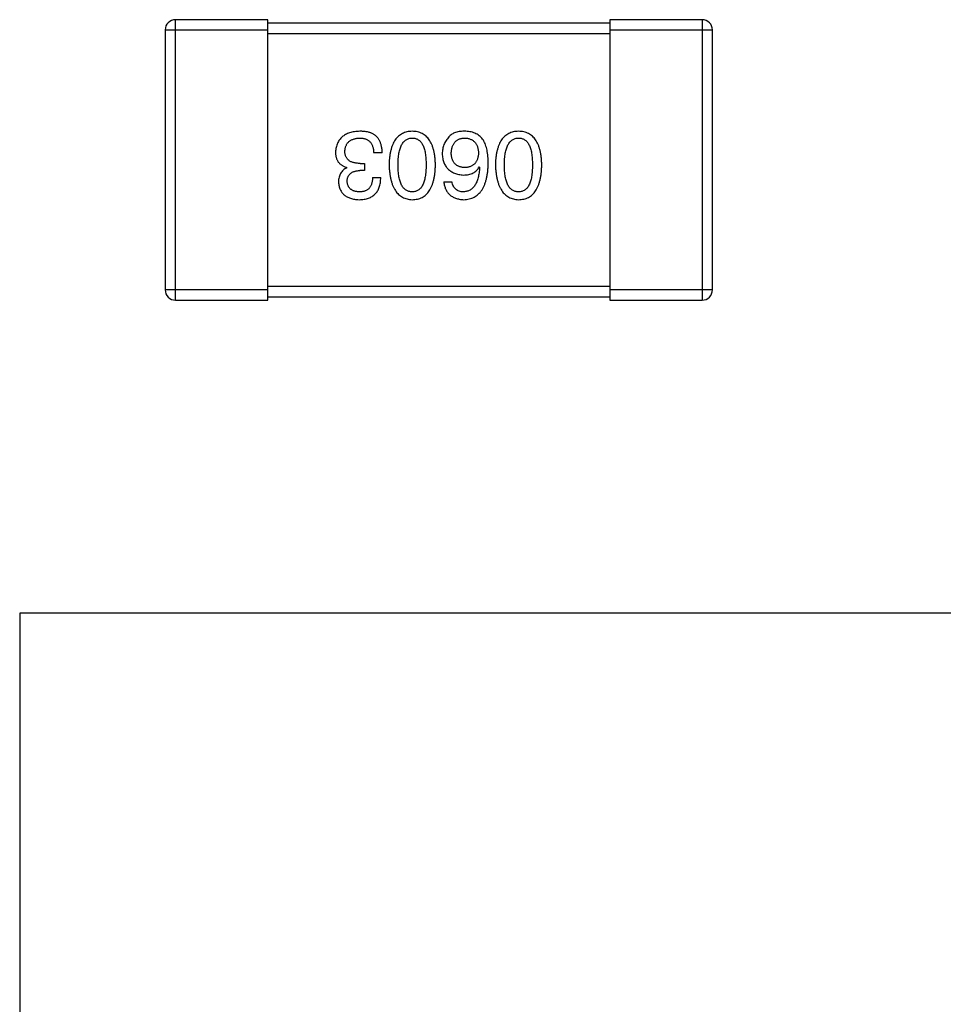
# Model space of a CAD drawing. Header units: millimetres. Extents: x 134 to 283, y 142 to 332.
# Tile 102 of 145: x 157.16 to 159.86, y 281.15 to 284.03. Entities that reach past the tile are written whole.
import ezdxf

# ---------------------------------------------------------------- set-up
doc = ezdxf.new("R2010")
doc.units = ezdxf.units.MM
doc.header["$LTSCALE"] = 0.1
doc.layers.get('0').update_dxf_attribs({"linetype": 'CONTINUOUS'})

msp = doc.modelspace()

# ---------------------------------------------------------------- linework, layer by layer
at = {"color": 7, "linetype": 'Continuous'}
for p, q in [((157.6147, 283.2137), (157.6147, 284.0337)), ((157.8847, 284.0337), (157.6147, 284.0337)), ((157.8847, 283.2137), (157.8847, 284.0337)), ((158.8847, 284.0237), (157.8847, 284.0237)), ((158.8847, 284.0337), (158.8847, 283.2137)), ((159.1547, 284.0337), (158.8847, 284.0337)), ((159.1547, 284.0337), (159.1547, 283.2137)), ((157.5847, 284.0037), (157.5847, 283.2437)), ((157.5847, 284.0037), (157.8847, 284.0037)), ((157.8847, 283.9937), (158.8847, 283.9937)), ((158.8847, 284.0037), (159.1847, 284.0037)), ((159.1847, 283.2437), (159.1847, 284.0037)), ((158.2194, 283.644), (158.1943, 283.644)), ((158.1156, 283.6003), (158.1156, 283.6014)), ((158.167, 283.5927), (158.1539, 283.5927)), ((158.1549, 283.6134), (158.167, 283.6134)), ((158.167, 283.6134), (158.167, 283.5927)), ((158.503, 283.6036), (158.5041, 283.6025)), ((158.191, 283.5719), (158.2151, 283.5719)), ((158.3991, 283.5599), (158.4232, 283.5599)), ((157.8847, 283.2437), (157.5847, 283.2437)), ((158.8847, 283.2537), (157.8847, 283.2537)), ((159.1847, 283.2437), (158.8847, 283.2437)), ((157.6147, 283.2137), (157.8847, 283.2137)), ((157.8847, 283.2237), (158.8847, 283.2237)), ((158.8847, 283.2137), (159.1547, 283.2137)), ((157.1595, 282.2989), (157.1595, 276.3989)), ((162.5595, 282.2989), (157.1595, 282.2989))]:
    msp.add_line(p, q, dxfattribs=at)
for centre, start, end in [((157.6147, 284.0037), 90, 180), ((159.1547, 284.0037), 0, 90), ((157.6147, 283.2437), 180, 270), ((159.1547, 283.2437), 270, 0)]:
    msp.add_arc(centre, 0.03, start, end, dxfattribs=at)
for points, knots in [([(158.1539, 283.7074), (158.1511, 283.7073), (158.1458, 283.707), (158.138, 283.7061), (158.1308, 283.7047), (158.1241, 283.7029), (158.1179, 283.7006), (158.1121, 283.6979), (158.1069, 283.6947), (158.1022, 283.6911), (158.098, 283.687), (158.0942, 283.6825), (158.091, 283.6776), (158.0884, 283.6721), (158.0862, 283.6663), (158.0845, 283.66), (158.0833, 283.6533), (158.083, 283.6486), (158.0828, 283.6462)], [0, 0, 0, 0, 0.078078, 0.151942, 0.221594, 0.28726, 0.350176, 0.409768, 0.467648, 0.523784, 0.578904, 0.634014, 0.689819, 0.746826, 0.805875, 0.867063, 0.931764, 1, 1, 1, 1]), ([(158.1899, 283.7008), (158.1888, 283.7014), (158.1864, 283.7025), (158.1827, 283.7038), (158.1786, 283.7049), (158.1743, 283.7058), (158.1696, 283.7065), (158.1646, 283.7071), (158.1593, 283.7073), (158.1557, 283.7074), (158.1539, 283.7074)], [0, 0, 0, 0, 0.101955, 0.208983, 0.322698, 0.44339, 0.570851, 0.70629, 0.84885, 1, 1, 1, 1]), ([(158.3071, 283.7074), (158.3045, 283.7073), (158.2993, 283.707), (158.2918, 283.7058), (158.2848, 283.7037), (158.2782, 283.701), (158.2722, 283.6975), (158.2667, 283.6932), (158.2617, 283.6881), (158.2572, 283.6823), (158.2532, 283.6757), (158.2497, 283.6684), (158.2467, 283.6603), (158.2443, 283.6515), (158.2422, 283.642), (158.2408, 283.6316), (158.2397, 283.6206), (158.2395, 283.613), (158.2393, 283.609)], [0, 0, 0, 0, 0.059134, 0.115603, 0.169236, 0.221572, 0.273254, 0.32474, 0.377319, 0.431815, 0.488555, 0.548609, 0.612242, 0.680182, 0.75251, 0.829782, 0.91231, 1, 1, 1, 1]), ([(158.3749, 283.609), (158.3747, 283.613), (158.3745, 283.6206), (158.3734, 283.6316), (158.372, 283.642), (158.3699, 283.6515), (158.3675, 283.6603), (158.3645, 283.6684), (158.361, 283.6757), (158.357, 283.6822), (158.3525, 283.6881), (158.3475, 283.6932), (158.342, 283.6975), (158.336, 283.701), (158.3294, 283.7037), (158.3224, 283.7058), (158.3149, 283.707), (158.3097, 283.7073), (158.3071, 283.7074)], [0, 0, 0, 0, 0.087693, 0.170223, 0.247496, 0.319826, 0.387768, 0.451403, 0.511459, 0.568358, 0.622671, 0.675251, 0.726739, 0.778422, 0.830759, 0.884394, 0.940865, 1, 1, 1, 1]), ([(158.4636, 283.7074), (158.4608, 283.7075), (158.4554, 283.7075), (158.4476, 283.7069), (158.4404, 283.7058), (158.4339, 283.704), (158.4281, 283.7017), (158.4229, 283.6987), (158.4182, 283.6953), (158.4157, 283.6924), (158.4144, 283.691)], [0, 0, 0, 0, 0.156782, 0.301945, 0.436395, 0.561474, 0.678489, 0.78853, 0.894967, 1, 1, 1, 1]), ([(158.515, 283.6812), (158.5135, 283.6832), (158.5106, 283.6872), (158.5053, 283.6923), (158.4997, 283.6968), (158.4934, 283.7004), (158.4867, 283.7034), (158.4795, 283.7055), (158.4717, 283.7069), (158.4664, 283.7072), (158.4636, 283.7074)], [0, 0, 0, 0, 0.125033, 0.246266, 0.36603, 0.485265, 0.606781, 0.732144, 0.862551, 1, 1, 1, 1]), ([(158.618, 283.7074), (158.6153, 283.7073), (158.6101, 283.707), (158.6026, 283.7058), (158.5956, 283.7037), (158.5891, 283.701), (158.5831, 283.6975), (158.5776, 283.6932), (158.5725, 283.6881), (158.568, 283.6823), (158.5641, 283.6757), (158.5606, 283.6684), (158.5576, 283.6603), (158.5551, 283.6515), (158.5531, 283.642), (158.5516, 283.6316), (158.5506, 283.6206), (158.5503, 283.613), (158.5502, 283.609)], [0, 0, 0, 0, 0.059134, 0.115603, 0.169236, 0.221572, 0.273254, 0.32474, 0.377319, 0.431815, 0.488555, 0.548609, 0.612242, 0.680182, 0.75251, 0.829782, 0.91231, 1, 1, 1, 1]), ([(158.6857, 283.609), (158.6856, 283.613), (158.6853, 283.6206), (158.6843, 283.6316), (158.6828, 283.642), (158.6808, 283.6515), (158.6783, 283.6603), (158.6753, 283.6684), (158.6719, 283.6757), (158.6678, 283.6822), (158.6634, 283.6881), (158.6584, 283.6932), (158.6529, 283.6975), (158.6468, 283.701), (158.6403, 283.7037), (158.6333, 283.7058), (158.6258, 283.707), (158.6206, 283.7073), (158.618, 283.7074)], [0, 0, 0, 0, 0.087693, 0.170223, 0.247496, 0.319826, 0.387768, 0.451403, 0.511459, 0.568358, 0.622671, 0.675251, 0.726739, 0.778422, 0.830759, 0.884394, 0.940865, 1, 1, 1, 1]), ([(158.1101, 283.6495), (158.1102, 283.6509), (158.1105, 283.6538), (158.1112, 283.6579), (158.1122, 283.6618), (158.1135, 283.6654), (158.1152, 283.6687), (158.1171, 283.6718), (158.1193, 283.6746), (158.1218, 283.6772), (158.1247, 283.6794), (158.1278, 283.6814), (158.1312, 283.6832), (158.135, 283.6846), (158.139, 283.6858), (158.1433, 283.6867), (158.1479, 283.6874), (158.1511, 283.6876), (158.1528, 283.6877)], [0, 0, 0, 0, 0.068514, 0.133941, 0.195994, 0.255362, 0.312994, 0.369441, 0.424687, 0.480522, 0.537148, 0.594801, 0.654411, 0.716817, 0.781981, 0.850498, 0.923306, 1, 1, 1, 1]), ([(158.1528, 283.6877), (158.1544, 283.6877), (158.1576, 283.6877), (158.1622, 283.6871), (158.1665, 283.6863), (158.1705, 283.6851), (158.1742, 283.6836), (158.1776, 283.6817), (158.1806, 283.6794), (158.1834, 283.6769), (158.1859, 283.6739), (158.188, 283.6707), (158.1899, 283.667), (158.1914, 283.6631), (158.1926, 283.6588), (158.1935, 283.6542), (158.1941, 283.6492), (158.1942, 283.6458), (158.1943, 283.644)], [0, 0, 0, 0, 0.071272, 0.13882, 0.201858, 0.262757, 0.320043, 0.376709, 0.431462, 0.486034, 0.541209, 0.597703, 0.65589, 0.717768, 0.782056, 0.850407, 0.92277, 1, 1, 1, 1]), ([(158.2194, 283.644), (158.2194, 283.6458), (158.2192, 283.6493), (158.2188, 283.6544), (158.2181, 283.6593), (158.2172, 283.6639), (158.2161, 283.6683), (158.2148, 283.6725), (158.2133, 283.6764), (158.2116, 283.6801), (158.2096, 283.6835), (158.2075, 283.6867), (158.2051, 283.6897), (158.2025, 283.6924), (158.1997, 283.6949), (158.1966, 283.6971), (158.1934, 283.6992), (158.1911, 283.7003), (158.1899, 283.7008)], [0, 0, 0, 0, 0.078937, 0.154495, 0.226898, 0.296844, 0.363348, 0.427781, 0.48946, 0.549586, 0.607902, 0.664733, 0.720805, 0.776157, 0.831175, 0.886736, 0.943094, 1, 1, 1, 1]), ([(158.2656, 283.609), (158.2656, 283.6122), (158.2657, 283.6183), (158.2661, 283.6271), (158.2669, 283.6353), (158.2681, 283.6429), (158.2695, 283.6499), (158.2713, 283.6564), (158.2734, 283.6622), (158.2758, 283.6675), (158.2786, 283.6721), (158.2817, 283.6762), (158.2851, 283.6797), (158.2889, 283.6825), (158.293, 283.6847), (158.2974, 283.6864), (158.3021, 283.6874), (158.3054, 283.6876), (158.3071, 283.6877)], [0, 0, 0, 0, 0.094834, 0.184067, 0.267029, 0.344713, 0.417334, 0.484367, 0.546941, 0.604717, 0.65953, 0.710539, 0.759381, 0.806382, 0.853027, 0.900623, 0.949121, 1, 1, 1, 1]), ([(158.3071, 283.6877), (158.3087, 283.6877), (158.3119, 283.6875), (158.3166, 283.6866), (158.3209, 283.6851), (158.3249, 283.6829), (158.3285, 283.6801), (158.3319, 283.6767), (158.3349, 283.6726), (158.3376, 283.668), (158.3399, 283.6627), (158.342, 283.6569), (158.3437, 283.6504), (158.3451, 283.6433), (158.3462, 283.6356), (158.347, 283.6273), (158.3475, 283.6184), (158.3475, 283.6122), (158.3475, 283.609)], [0, 0, 0, 0, 0.049766, 0.097012, 0.143225, 0.188786, 0.235079, 0.282962, 0.333687, 0.387747, 0.445963, 0.508657, 0.576545, 0.649868, 0.72822, 0.812712, 0.903543, 1, 1, 1, 1]), ([(158.4144, 283.691), (158.4129, 283.6893), (158.4098, 283.6858), (158.4058, 283.6803), (158.4024, 283.6744), (158.3996, 283.6684), (158.3974, 283.6621), (158.3959, 283.6555), (158.395, 283.6488), (158.3948, 283.6442), (158.3948, 283.6418)], [0, 0, 0, 0, 0.129393, 0.255335, 0.378531, 0.500878, 0.622934, 0.746191, 0.87096, 1, 1, 1, 1]), ([(158.421, 283.6429), (158.4211, 283.6447), (158.4213, 283.648), (158.422, 283.6529), (158.423, 283.6574), (158.4241, 283.6617), (158.4256, 283.6656), (158.4273, 283.6692), (158.4293, 283.6725), (158.4316, 283.6755), (158.4341, 283.6781), (158.4369, 283.6805), (158.44, 283.6825), (158.4433, 283.6842), (158.4469, 283.6856), (158.4508, 283.6866), (158.4549, 283.6874), (158.4578, 283.6876), (158.4593, 283.6877)], [0, 0, 0, 0, 0.078863, 0.153308, 0.223539, 0.289857, 0.35341, 0.413572, 0.471721, 0.528235, 0.584279, 0.638781, 0.69466, 0.751251, 0.809198, 0.869697, 0.933318, 1, 1, 1, 1]), ([(158.4593, 283.6877), (158.4608, 283.6877), (158.464, 283.6875), (158.4684, 283.6869), (158.4727, 283.686), (158.4766, 283.6846), (158.4802, 283.6831), (158.4835, 283.6811), (158.4866, 283.6789), (158.4893, 283.6763), (158.4919, 283.6734), (158.494, 283.6701), (158.4959, 283.6666), (158.4975, 283.6627), (158.4987, 283.6585), (158.4997, 283.654), (158.5005, 283.6491), (158.5007, 283.6457), (158.5008, 283.644)], [0, 0, 0, 0, 0.070403, 0.137196, 0.200053, 0.260887, 0.31876, 0.37535, 0.430743, 0.485927, 0.541678, 0.598832, 0.657726, 0.719441, 0.783504, 0.851852, 0.923533, 1, 1, 1, 1]), ([(158.5292, 283.6134), (158.5292, 283.617), (158.5291, 283.6238), (158.5284, 283.6339), (158.5274, 283.6433), (158.5257, 283.6521), (158.5238, 283.6602), (158.5214, 283.6678), (158.5185, 283.6748), (158.5161, 283.6791), (158.515, 283.6812)], [0, 0, 0, 0, 0.151498, 0.29521, 0.430242, 0.557137, 0.677306, 0.790845, 0.898111, 1, 1, 1, 1]), ([(158.5764, 283.609), (158.5765, 283.6122), (158.5765, 283.6183), (158.577, 283.6271), (158.5778, 283.6353), (158.5789, 283.6429), (158.5804, 283.6499), (158.5821, 283.6564), (158.5842, 283.6622), (158.5867, 283.6675), (158.5894, 283.6721), (158.5925, 283.6762), (158.5959, 283.6797), (158.5997, 283.6825), (158.6038, 283.6847), (158.6082, 283.6864), (158.613, 283.6874), (158.6163, 283.6876), (158.618, 283.6877)], [0, 0, 0, 0, 0.094834, 0.184067, 0.267029, 0.344713, 0.417334, 0.484367, 0.546941, 0.604717, 0.65953, 0.710539, 0.759381, 0.806382, 0.853027, 0.900623, 0.949121, 1, 1, 1, 1]), ([(158.618, 283.6877), (158.6196, 283.6877), (158.6228, 283.6875), (158.6274, 283.6866), (158.6318, 283.6851), (158.6357, 283.6829), (158.6394, 283.6801), (158.6428, 283.6767), (158.6458, 283.6726), (158.6484, 283.668), (158.6508, 283.6627), (158.6529, 283.6569), (158.6545, 283.6504), (158.656, 283.6433), (158.6571, 283.6356), (158.6578, 283.6273), (158.6583, 283.6184), (158.6584, 283.6122), (158.6584, 283.609)], [0, 0, 0, 0, 0.049766, 0.097012, 0.143225, 0.188786, 0.235079, 0.282962, 0.333687, 0.387747, 0.445963, 0.508657, 0.576545, 0.649868, 0.72822, 0.812712, 0.903543, 1, 1, 1, 1]), ([(158.0828, 283.6462), (158.0828, 283.6448), (158.0829, 283.642), (158.0833, 283.6379), (158.0839, 283.634), (158.0848, 283.6303), (158.0859, 283.6268), (158.0874, 283.6235), (158.089, 283.6204), (158.0909, 283.6175), (158.0931, 283.6148), (158.0956, 283.6123), (158.0983, 283.61), (158.1013, 283.6078), (158.1045, 283.6059), (158.1079, 283.6041), (158.1117, 283.6027), (158.1143, 283.6018), (158.1156, 283.6014)], [0, 0, 0, 0, 0.071215, 0.138707, 0.20396, 0.266995, 0.327734, 0.387609, 0.445602, 0.503345, 0.561136, 0.618597, 0.677672, 0.738255, 0.799989, 0.863961, 0.930555, 1, 1, 1, 1]), ([(158.1549, 283.6134), (158.1531, 283.6134), (158.1496, 283.6135), (158.1446, 283.6139), (158.1398, 283.6146), (158.1354, 283.6156), (158.1314, 283.6168), (158.1276, 283.6184), (158.1243, 283.6203), (158.1213, 283.6224), (158.1187, 283.6248), (158.1164, 283.6275), (158.1144, 283.6304), (158.1128, 283.6337), (158.1116, 283.6373), (158.1107, 283.6411), (158.1102, 283.6452), (158.1102, 283.648), (158.1101, 283.6495)], [0, 0, 0, 0, 0.082495, 0.159728, 0.232496, 0.300725, 0.365163, 0.425859, 0.483728, 0.538892, 0.592921, 0.646195, 0.699968, 0.754746, 0.811387, 0.870806, 0.933482, 1, 1, 1, 1]), ([(158.5008, 283.644), (158.5007, 283.6423), (158.5004, 283.6391), (158.4998, 283.6343), (158.4987, 283.6299), (158.4975, 283.6258), (158.496, 283.622), (158.4941, 283.6186), (158.4921, 283.6154), (158.4896, 283.6126), (158.4869, 283.61), (158.484, 283.6079), (158.4808, 283.6059), (158.4772, 283.6044), (158.4734, 283.6031), (158.4693, 283.6022), (158.4649, 283.6016), (158.4619, 283.6015), (158.4603, 283.6014)], [0, 0, 0, 0, 0.076072, 0.148369, 0.216753, 0.281358, 0.342792, 0.401604, 0.458929, 0.514444, 0.569818, 0.625343, 0.681554, 0.739608, 0.800134, 0.863477, 0.929547, 1, 1, 1, 1]), ([(158.3948, 283.6418), (158.3949, 283.6395), (158.3951, 283.6349), (158.3961, 283.6283), (158.3975, 283.6221), (158.3993, 283.6163), (158.4017, 283.6109), (158.4045, 283.6059), (158.4077, 283.6013), (158.4114, 283.5972), (158.4155, 283.5935), (158.4201, 283.5902), (158.4252, 283.5874), (158.4307, 283.585), (158.4366, 283.5829), (158.443, 283.5814), (158.4499, 283.5802), (158.4546, 283.5798), (158.4571, 283.5795)], [0, 0, 0, 0, 0.071527, 0.139094, 0.20346, 0.264939, 0.323904, 0.381383, 0.437591, 0.493343, 0.549401, 0.606085, 0.664838, 0.725424, 0.788712, 0.855452, 0.925772, 1, 1, 1, 1]), ([(158.4603, 283.6014), (158.4588, 283.6015), (158.4559, 283.6016), (158.4517, 283.6022), (158.4477, 283.6031), (158.444, 283.6043), (158.4406, 283.6059), (158.4374, 283.6077), (158.4345, 283.6098), (158.4319, 283.6123), (158.4296, 283.6151), (158.4275, 283.6181), (158.4257, 283.6215), (158.4242, 283.6252), (158.423, 283.6292), (158.422, 283.6335), (158.4213, 283.6381), (158.4211, 283.6413), (158.421, 283.6429)], [0, 0, 0, 0, 0.069884, 0.136529, 0.199638, 0.259844, 0.317774, 0.374356, 0.430026, 0.485148, 0.5409, 0.597889, 0.657472, 0.718614, 0.783613, 0.85129, 0.923712, 1, 1, 1, 1]), ([(158.1156, 283.6003), (158.1137, 283.5993), (158.11, 283.5975), (158.105, 283.5938), (158.1008, 283.5894), (158.0974, 283.5845), (158.0948, 283.5789), (158.0929, 283.5727), (158.0917, 283.5659), (158.0916, 283.5612), (158.0916, 283.5588)], [0, 0, 0, 0, 0.125227, 0.244792, 0.361427, 0.478215, 0.59667, 0.722058, 0.856314, 1, 1, 1, 1]), ([(158.1167, 283.561), (158.1168, 283.5622), (158.1169, 283.5646), (158.1174, 283.5681), (158.1182, 283.5714), (158.1193, 283.5744), (158.1207, 283.5772), (158.1224, 283.5798), (158.1243, 283.5821), (158.1265, 283.5843), (158.129, 283.5861), (158.1317, 283.5877), (158.1347, 283.5892), (158.138, 283.5903), (158.1416, 283.5912), (158.1455, 283.592), (158.1496, 283.5925), (158.1524, 283.5926), (158.1539, 283.5927)], [0, 0, 0, 0, 0.067741, 0.131599, 0.192143, 0.249977, 0.306453, 0.361639, 0.416449, 0.471489, 0.527582, 0.584873, 0.644974, 0.70814, 0.77492, 0.845909, 0.920585, 1, 1, 1, 1]), ([(158.2393, 283.609), (158.2395, 283.605), (158.2399, 283.5972), (158.241, 283.5859), (158.2426, 283.5754), (158.2447, 283.5656), (158.2472, 283.5565), (158.2502, 283.5482), (158.2537, 283.5407), (158.2577, 283.5339), (158.2622, 283.5279), (158.2672, 283.5226), (158.2727, 283.5181), (158.2786, 283.5144), (158.2851, 283.5115), (158.292, 283.5093), (158.2994, 283.5079), (158.3045, 283.5076), (158.3071, 283.5074)], [0, 0, 0, 0, 0.088475, 0.171606, 0.249595, 0.322626, 0.391327, 0.455765, 0.516374, 0.573675, 0.628522, 0.681161, 0.732559, 0.783563, 0.83504, 0.887639, 0.942585, 1, 1, 1, 1]), ([(158.3071, 283.5304), (158.3054, 283.5304), (158.3022, 283.5305), (158.2974, 283.5314), (158.293, 283.533), (158.2888, 283.5352), (158.2851, 283.538), (158.2816, 283.5414), (158.2786, 283.5455), (158.2758, 283.5501), (158.2734, 283.5554), (158.2713, 283.5612), (158.2695, 283.5677), (158.2681, 283.5748), (158.2669, 283.5825), (158.2661, 283.5908), (158.2657, 283.5997), (158.2656, 283.6059), (158.2656, 283.609)], [0, 0, 0, 0, 0.050604, 0.098688, 0.145699, 0.191791, 0.238625, 0.286717, 0.337546, 0.391814, 0.449755, 0.512106, 0.579685, 0.652048, 0.730262, 0.814146, 0.904281, 1, 1, 1, 1]), ([(158.3071, 283.5074), (158.3097, 283.5075), (158.3149, 283.5078), (158.3224, 283.509), (158.3294, 283.5112), (158.336, 283.514), (158.342, 283.5177), (158.3475, 283.5221), (158.3525, 283.5274), (158.357, 283.5334), (158.361, 283.5402), (158.3645, 283.5477), (158.3675, 283.5561), (158.3699, 283.5652), (158.372, 283.575), (158.3734, 283.5857), (158.3745, 283.5971), (158.3747, 283.605), (158.3749, 283.609)], [0, 0, 0, 0, 0.057911, 0.113262, 0.165956, 0.217443, 0.268511, 0.319665, 0.372, 0.426129, 0.483365, 0.543779, 0.607756, 0.676562, 0.749704, 0.827713, 0.911177, 1, 1, 1, 1]), ([(158.3475, 283.609), (158.3475, 283.6059), (158.3475, 283.5997), (158.347, 283.5908), (158.3462, 283.5825), (158.3452, 283.5748), (158.3436, 283.5677), (158.342, 283.5612), (158.3399, 283.5554), (158.3376, 283.5501), (158.3349, 283.5455), (158.3319, 283.5414), (158.3285, 283.538), (158.3249, 283.5352), (158.3209, 283.533), (158.3166, 283.5314), (158.3119, 283.5305), (158.3087, 283.5304), (158.3071, 283.5304)], [0, 0, 0, 0, 0.096452, 0.187278, 0.271765, 0.350519, 0.423437, 0.491321, 0.554011, 0.612224, 0.666281, 0.717003, 0.764884, 0.811423, 0.856783, 0.902993, 0.950236, 1, 1, 1, 1]), ([(158.4571, 283.5074), (158.4599, 283.5076), (158.4654, 283.5079), (158.4734, 283.5094), (158.4809, 283.5116), (158.4878, 283.5147), (158.4943, 283.5186), (158.5001, 283.5233), (158.5055, 283.5287), (158.5102, 283.535), (158.5145, 283.5421), (158.5182, 283.5499), (158.5214, 283.5586), (158.524, 283.568), (158.5262, 283.5782), (158.5277, 283.5893), (158.5288, 283.6011), (158.5291, 283.6092), (158.5292, 283.6134)], [0, 0, 0, 0, 0.058957, 0.115262, 0.16907, 0.221312, 0.273147, 0.324961, 0.377649, 0.432026, 0.488925, 0.549039, 0.612912, 0.680653, 0.753056, 0.830314, 0.912483, 1, 1, 1, 1]), ([(158.4571, 283.5795), (158.4597, 283.5796), (158.4648, 283.5797), (158.4721, 283.5809), (158.4788, 283.5828), (158.485, 283.5854), (158.4905, 283.5888), (158.4953, 283.593), (158.4996, 283.5979), (158.5018, 283.6017), (158.503, 283.6036)], [0, 0, 0, 0, 0.144617, 0.279572, 0.40596, 0.526097, 0.64389, 0.760003, 0.877724, 1, 1, 1, 1]), ([(158.5041, 283.6025), (158.5039, 283.5997), (158.5035, 283.5942), (158.5024, 283.5862), (158.5012, 283.5788), (158.4996, 283.5719), (158.4977, 283.5655), (158.4955, 283.5596), (158.4931, 283.5543), (158.4903, 283.5495), (158.4871, 283.5453), (158.4838, 283.5415), (158.4801, 283.5383), (158.476, 283.5356), (158.4717, 283.5334), (158.4671, 283.5319), (158.4622, 283.5307), (158.4588, 283.5305), (158.4571, 283.5304)], [0, 0, 0, 0, 0.089218, 0.173709, 0.252753, 0.326963, 0.397099, 0.462534, 0.524018, 0.582178, 0.637235, 0.689955, 0.741228, 0.791618, 0.841661, 0.892925, 0.945259, 1, 1, 1, 1]), ([(158.5502, 283.609), (158.5504, 283.605), (158.5507, 283.5972), (158.5519, 283.5859), (158.5535, 283.5754), (158.5555, 283.5656), (158.5581, 283.5565), (158.5611, 283.5482), (158.5646, 283.5407), (158.5686, 283.5339), (158.5731, 283.5279), (158.5781, 283.5226), (158.5835, 283.5181), (158.5895, 283.5144), (158.5959, 283.5115), (158.6029, 283.5093), (158.6102, 283.5079), (158.6154, 283.5076), (158.618, 283.5074)], [0, 0, 0, 0, 0.088475, 0.171606, 0.249595, 0.322626, 0.391327, 0.455765, 0.516374, 0.573675, 0.628522, 0.681161, 0.732559, 0.783563, 0.83504, 0.887639, 0.942585, 1, 1, 1, 1]), ([(158.618, 283.5304), (158.6163, 283.5304), (158.613, 283.5305), (158.6083, 283.5314), (158.6038, 283.533), (158.5997, 283.5352), (158.596, 283.538), (158.5925, 283.5414), (158.5895, 283.5455), (158.5866, 283.5501), (158.5842, 283.5554), (158.5821, 283.5612), (158.5804, 283.5677), (158.5789, 283.5748), (158.5778, 283.5825), (158.577, 283.5908), (158.5765, 283.5997), (158.5765, 283.6059), (158.5764, 283.609)], [0, 0, 0, 0, 0.050604, 0.098688, 0.145699, 0.191791, 0.238625, 0.286717, 0.337546, 0.391814, 0.449755, 0.512106, 0.579685, 0.652048, 0.730262, 0.814146, 0.904281, 1, 1, 1, 1]), ([(158.618, 283.5074), (158.6206, 283.5075), (158.6258, 283.5078), (158.6333, 283.509), (158.6403, 283.5112), (158.6468, 283.514), (158.6529, 283.5177), (158.6584, 283.5221), (158.6634, 283.5274), (158.6679, 283.5334), (158.6719, 283.5402), (158.6753, 283.5477), (158.6783, 283.5561), (158.6808, 283.5652), (158.6828, 283.575), (158.6843, 283.5857), (158.6853, 283.5971), (158.6856, 283.605), (158.6857, 283.609)], [0, 0, 0, 0, 0.057911, 0.113262, 0.165956, 0.217443, 0.268511, 0.319665, 0.372, 0.426129, 0.483365, 0.543779, 0.607756, 0.676562, 0.749704, 0.827713, 0.911177, 1, 1, 1, 1]), ([(158.6584, 283.609), (158.6584, 283.6059), (158.6583, 283.5997), (158.6578, 283.5908), (158.6571, 283.5825), (158.656, 283.5748), (158.6545, 283.5677), (158.6529, 283.5612), (158.6508, 283.5554), (158.6484, 283.5501), (158.6458, 283.5455), (158.6428, 283.5414), (158.6394, 283.538), (158.6358, 283.5352), (158.6318, 283.533), (158.6274, 283.5314), (158.6228, 283.5305), (158.6196, 283.5304), (158.618, 283.5304)], [0, 0, 0, 0, 0.096452, 0.187278, 0.271765, 0.350519, 0.423437, 0.491321, 0.554011, 0.612224, 0.666281, 0.717003, 0.764884, 0.811423, 0.856783, 0.902993, 0.950236, 1, 1, 1, 1]), ([(158.0916, 283.5588), (158.0917, 283.5568), (158.0921, 283.5529), (158.0931, 283.5473), (158.0946, 283.542), (158.0964, 283.5371), (158.0987, 283.5326), (158.1015, 283.5285), (158.1046, 283.5247), (158.1082, 283.5212), (158.1122, 283.5182), (158.1166, 283.5156), (158.1214, 283.5132), (158.1267, 283.5114), (158.1323, 283.5098), (158.1384, 283.5086), (158.1449, 283.5077), (158.1494, 283.5075), (158.1517, 283.5074)], [0, 0, 0, 0, 0.067521, 0.132139, 0.193339, 0.252064, 0.309083, 0.364848, 0.420021, 0.475612, 0.532002, 0.589602, 0.649896, 0.712634, 0.778603, 0.848416, 0.922155, 1, 1, 1, 1]), ([(158.1528, 283.5304), (158.1514, 283.5304), (158.1487, 283.5305), (158.1448, 283.531), (158.1412, 283.5317), (158.1378, 283.5326), (158.1347, 283.5337), (158.1318, 283.5351), (158.1292, 283.5367), (158.1268, 283.5385), (158.1246, 283.5405), (158.1228, 283.5428), (158.1211, 283.5453), (158.1197, 283.548), (158.1186, 283.5509), (158.1177, 283.5541), (158.117, 283.5574), (158.1168, 283.5598), (158.1167, 283.561)], [0, 0, 0, 0, 0.078051, 0.151197, 0.220412, 0.286742, 0.34933, 0.409464, 0.467368, 0.52298, 0.578639, 0.633998, 0.690142, 0.746855, 0.805868, 0.867776, 0.932345, 1, 1, 1, 1]), ([(158.1517, 283.5074), (158.1542, 283.5075), (158.1591, 283.5076), (158.1662, 283.5086), (158.1728, 283.5099), (158.1789, 283.5117), (158.1846, 283.514), (158.1898, 283.5169), (158.1945, 283.5202), (158.1987, 283.524), (158.2025, 283.5283), (158.2057, 283.5331), (158.2085, 283.5384), (158.2108, 283.5441), (158.2126, 283.5504), (158.2139, 283.5571), (158.2148, 283.5643), (158.215, 283.5693), (158.2151, 283.5719)], [0, 0, 0, 0, 0.073232, 0.142595, 0.207997, 0.270074, 0.329156, 0.386529, 0.441846, 0.496976, 0.551877, 0.607941, 0.665637, 0.725446, 0.788542, 0.855101, 0.925196, 1, 1, 1, 1]), ([(158.191, 283.5719), (158.1909, 283.5702), (158.1908, 283.567), (158.1902, 283.5622), (158.1894, 283.5578), (158.1883, 283.5538), (158.1869, 283.55), (158.1852, 283.5466), (158.1832, 283.5435), (158.181, 283.5407), (158.1784, 283.5382), (158.1756, 283.5361), (158.1725, 283.5343), (158.1691, 283.5329), (158.1654, 283.5317), (158.1614, 283.5309), (158.1572, 283.5304), (158.1543, 283.5304), (158.1528, 283.5304)], [0, 0, 0, 0, 0.078134, 0.15164, 0.221358, 0.286689, 0.348614, 0.407697, 0.464247, 0.520153, 0.574432, 0.629291, 0.684538, 0.742032, 0.801329, 0.863637, 0.930123, 1, 1, 1, 1]), ([(158.3991, 283.5599), (158.3994, 283.5579), (158.3999, 283.554), (158.4012, 283.5484), (158.4027, 283.5431), (158.4047, 283.5381), (158.4071, 283.5336), (158.4098, 283.5294), (158.4128, 283.5256), (158.4163, 283.5221), (158.4201, 283.519), (158.4243, 283.5162), (158.4289, 283.5138), (158.4338, 283.5118), (158.4391, 283.5101), (158.4448, 283.5089), (158.4508, 283.5079), (158.4549, 283.5076), (158.4571, 283.5074)], [0, 0, 0, 0, 0.06947, 0.136096, 0.199592, 0.260665, 0.319672, 0.377156, 0.433415, 0.489984, 0.546535, 0.604276, 0.663499, 0.725182, 0.788953, 0.855683, 0.926216, 1, 1, 1, 1]), ([(158.4571, 283.5304), (158.4548, 283.5304), (158.4505, 283.5306), (158.4444, 283.532), (158.4389, 283.5343), (158.4342, 283.5376), (158.4303, 283.5419), (158.4271, 283.547), (158.4247, 283.5531), (158.4237, 283.5575), (158.4232, 283.5599)], [0, 0, 0, 0, 0.136586, 0.261496, 0.378089, 0.490612, 0.605522, 0.725767, 0.8561, 1, 1, 1, 1])]:
    msp.add_open_spline(points, degree=3, knots=knots, dxfattribs=at)

doc.saveas('drawing.dxf')
